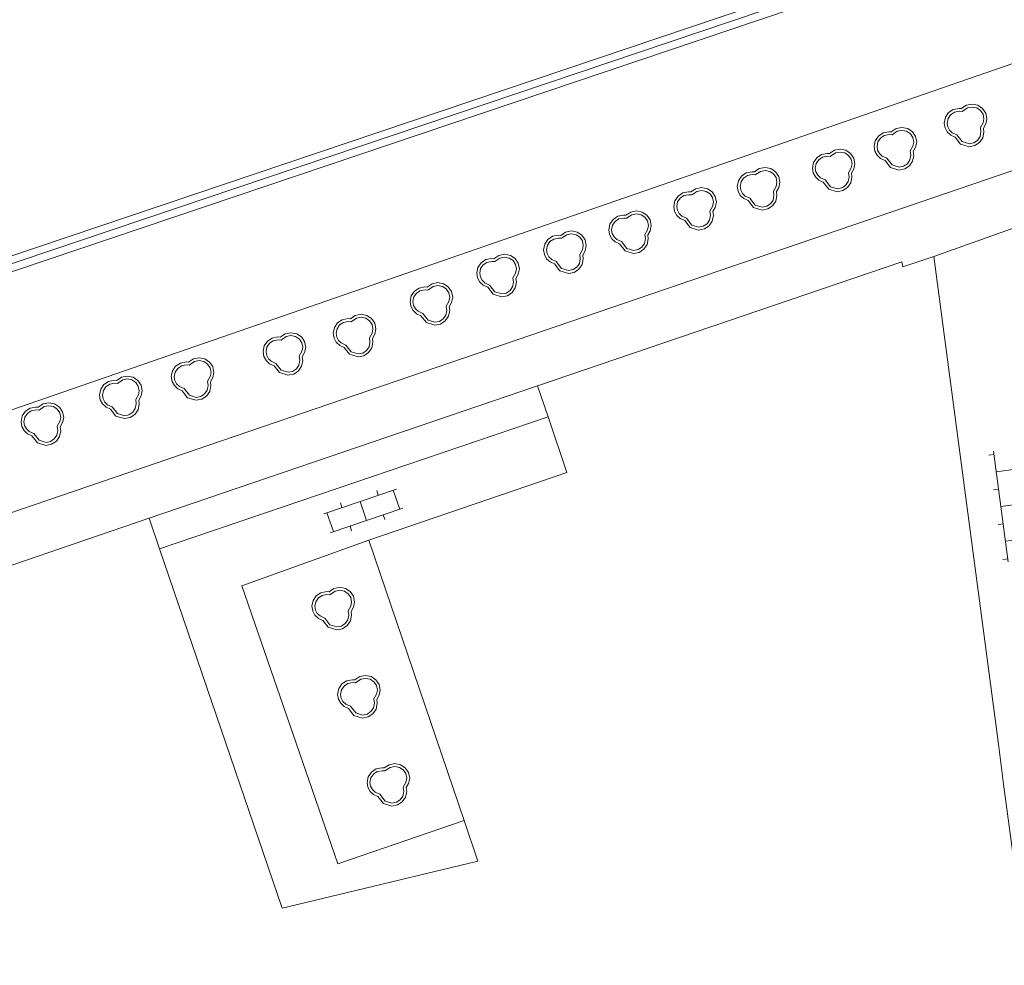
# Model space of a CAD drawing. Header units: metres. Extents: x 231584 to 239351, y 577231 to 577839.
# Tile 18 of 70: x 231921 to 231980, y 577531 to 577588. Entities that reach past the tile are written whole.
import ezdxf

# ---------------------------------------------------------------- set-up
doc = ezdxf.new("R2010")
doc.units = ezdxf.units.M
doc.header["$MEASUREMENT"] = 0
for name, color, linetype, lineweight in [('B01', 1, 'Continuous', 0), ('HAAG', 7, 'Continuous', 0), ('S03', 7, 'Continuous', 0), ('s_BOOM', 7, 'Continuous', 0), ('T00', 34, 'Continuous', 0), ('T10', 7, 'Continuous', 0), ('V02', 253, 'Continuous', 0)]:
    doc.layers.add(name, color=color, linetype=linetype, lineweight=lineweight)

# ---------------------------------------------------------------- blocks, each defined once
blk = doc.blocks.new('BOOM')
at = {"lineweight": -2, "flags": 128}
blk.add_lwpolyline([(12.77, 3.98), (12.07, 7.4), (10.16, 10.19), (7.33, 12.08), (3.88, 12.77), (0.42, 12.07), (-2.48, 10.1), (-3.89, 10.21), (-7.35, 9.53), (-10.17, 7.64), (-12.08, 4.85), (-12.77, 1.43), (-12.3, -1.44), (-10.96, -3.92), (-8.89, -5.84), (-6.23, -7.04), (-2.99, -11.2), (2.09, -12.77), (5.54, -12.08), (8.37, -10.19), (10.27, -7.4), (10.97, -3.99), (10.67, -1.68), (12.1, 0.87), (12.77, 3.98)], dxfattribs=at)
blk.add_lwpolyline([(11.02, 3.99), (10.46, 6.72), (8.93, 8.95), (6.67, 10.47), (3.88, 11.02), (1.1, 10.46), (-2.02, 8.34), (-3.79, 8.48), (-6.68, 7.91), (-8.94, 6.39), (-10.47, 4.17), (-11.03, 1.4), (-10.65, -0.87), (-9.58, -2.85), (-7.93, -4.4), (-5.14, -5.66), (-1.97, -9.72), (2.18, -11), (4.87, -10.46), (7.14, -8.95), (8.66, -6.72), (9.24, -3.93), (8.89, -1.34), (10.48, 1.48)], close=True, dxfattribs=at)
blk = doc.blocks.new('OV4')
at = {"color": 0}
for p, q in [((0, 12), (67, 12)), ((2, 12), (2, 0)), ((12.5, 15), (12.5, 12)), ((23, 12), (23, 0)), ((33.5, 15), (33.5, 12)), ((44, 12), (44, 0)), ((54.5, 15), (54.5, 12)), ((65, 12), (65, 0)), ((0, 0), (67, 0)), ((12.5, 0), (12.5, -11.98)), ((33.5, 0), (33.5, -11.98)), ((54.5, 0), (54.5, -11.98)), ((0, -11.98), (67, -11.98)), ((2, -11.98), (2, -14.98)), ((23, -11.98), (23, -14.98)), ((44, -11.98), (44, -14.98)), ((65, -11.98), (65, -14.98))]:
    blk.add_line(p, q, dxfattribs=at)
blk = doc.blocks.new('OV2')
at = {"color": 0}
for p, q in [((3.08, -22.99), (3.08, 23.01)), ((3.08, 21.01), (15.08, 21.01)), ((15.08, -22.99), (15.08, 23.01)), ((0.08, 11.51), (3.08, 11.51)), ((15.08, 10.51), (18.08, 10.51)), ((3.08, 0.01), (15.08, 0.01)), ((0.08, -11.47), (3.08, -11.47)), ((15.08, -10.47), (18.08, -10.47)), ((3.08, -20.99), (15.08, -20.99))]:
    blk.add_line(p, q, dxfattribs=at)

msp = doc.modelspace()

# ---------------------------------------------------------------- linework, layer by layer
at = {"layer": 'B01', "flags": 128}
for points in [[(231975.495, 577573.944), (231973.643, 577573.316), (231973.575, 577573.627), (231951.763, 577566.192)], [(231982.763, 577531.459), (231981.33, 577533.824), (231981.036, 577534.358), (231980.821, 577534.849), (231980.633, 577535.459), (231980.385, 577536.982), (231979.683, 577542.313), (231979.379, 577544.723), (231975.495, 577573.944)], [(231951.763, 577566.192), (231952.388, 577564.333)], [(231952.388, 577564.333), (231953.508, 577561), (231941.648, 577556.948)], [(231928.491, 577558.263), (231915.628, 577553.872), (231907.654, 577551.183), (231910.194, 577543.706)], [(231929.121, 577556.416), (231928.491, 577558.263)], [(231941.648, 577556.948), (231947.364, 577540.133)], [(231947.364, 577540.133), (231948.188, 577537.71), (231940.383, 577535.831), (231936.463, 577534.887), (231929.121, 577556.416)]]:
    msp.add_lwpolyline(points, dxfattribs=at)
at = {"layer": 'HAAG', "flags": 128}
msp.add_lwpolyline([(231999.574, 577621.95), (232000.909, 577618.053), (232001.296, 577617.099), (232004.988, 577605.893), (232006.116, 577602.471), (231900.367, 577566.807), (231899.884, 577568.914), (231894.2, 577585.42)], dxfattribs=at)
at = {"layer": 'T00', "flags": 128}
msp.add_lwpolyline([(231893.775, 577585.273), (231894.626, 577585.566), (231900.31, 577569.06), (231900.692, 577567.391), (231912.486, 577571.369), (232005.549, 577602.755), (232004.562, 577605.748), (232000.87, 577616.954), (232000.483, 577617.908), (231999.148, 577621.805), (232000, 577622.096)], dxfattribs=at)
at = {"layer": 'T10', "flags": 128}
for points in [[(232001.722, 577617.245), (232005.414, 577606.039), (232006.34, 577603.229), (232006.693, 577602.191), (232006.067, 577601.98), (231900.142, 577566.256)], [(231900.68, 577557.987), (232060.28, 577613.236)]]:
    msp.add_lwpolyline(points, dxfattribs=at)
at = {"layer": 'V02', "flags": 128}
for points in [[(231985.907, 577578.41), (231985.087, 577580.753), (231985.084, 577580.752), (231906.338, 577553.846), (231903.855, 577552.997), (231906.533, 577545.158), (231899.392, 577542.685)], [(231982.735, 577576.515), (231975.495, 577573.944)], [(231928.491, 577558.263), (231951.763, 577566.192)], [(231952.388, 577564.333), (231929.121, 577556.416)], [(231939.792, 577537.547), (231934.052, 577554.201), (231941.648, 577556.948)], [(231947.364, 577540.133), (231939.792, 577537.547)]]:
    msp.add_lwpolyline(points, dxfattribs=at)

# ---------------------------------------------------------------- block references
at = {"layer": 'S03'}
for name, p, xscale, yscale, zscale, rotation in [('OV4', (231980.257, 577562.432), 0.1, 0.1, 0.1, 277.5712669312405), ('OV2', (231941.033, 577559.555), 0.09999999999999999, 0.09999999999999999, 0.09999999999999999, 288.7917619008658)]:
    msp.add_blockref(name, p, dxfattribs=dict(at, xscale=xscale, yscale=yscale, zscale=zscale, rotation=rotation))
at = {"layer": 's_BOOM', "xscale": 0.1, "yscale": 0.1, "zscale": 0.1}
for p in [(231977.4, 577581.8), (231973.2, 577580.4), (231969.5, 577579.1), (231965, 577578), (231961.2, 577576.8), (231957.3, 577575.4), (231953.4, 577574.2), (231949.4, 577572.8), (231945.4, 577571.1), (231940.8, 577569.2), (231936.6, 577568.1), (231931.1, 577566.6), (231926.8, 577565.5), (231922.1, 577563.9), (231939.524, 577552.837), (231941.064, 577547.557), (231942.824, 577542.276)]:
    msp.add_blockref('BOOM', p, dxfattribs=at)

doc.saveas('drawing.dxf')
